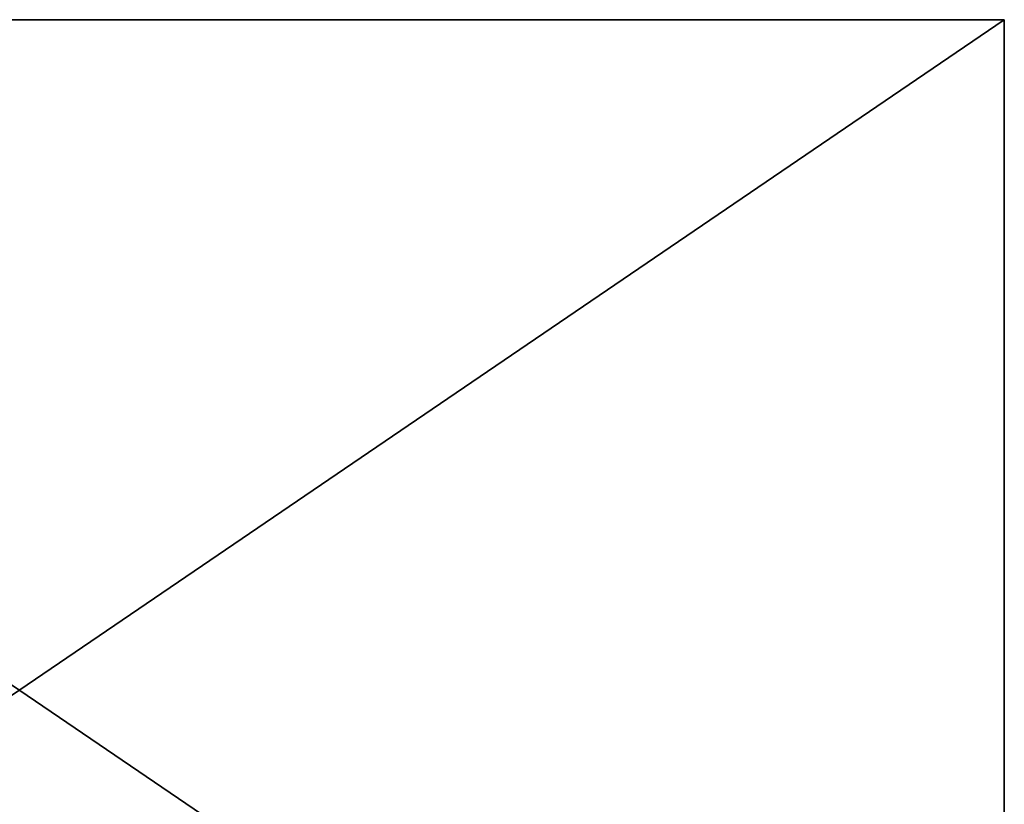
# Model space of a CAD drawing. Extents: x 0 to 35.8, y 0 to 28.5.
# Tile 89 of 89: x 17.9 to 35.8, y 14.3 to 28.5. Entities that reach past the tile are written whole.
import ezdxf

# ---------------------------------------------------------------- set-up
doc = ezdxf.new("R2010")
doc.units = 0
doc.header["$MEASUREMENT"] = 0
doc.layers.get('0').update_dxf_attribs({"color": 13, "linetype": 'CONTINUOUS'})
doc.layers.add('BSH_B36CL80ENS_SYMBOL_2', color=252, linetype='CONTINUOUS')

# ---------------------------------------------------------------- blocks, each defined once
blk = doc.blocks.new('BSH_B36CL81ENG_TRADECAD_DX')
at = {"layer": 'BSH_B36CL80ENS_SYMBOL_2', "color": 0}
for p, q in [((35.8406, 28.5259, 0.835), (0, 28.5259, 0.835)), ((35.8406, 28.5259, 0.835), (0, 28.5259, 0.835)), ((35.8406, 28.5259, 71.5539), (0, 28.5259, 71.5539)), ((35.8406, 28.5259, 71.5539), (0, 28.5259, 71.5539)), ((35.8406, 4.1535, 0.835), (35.8406, 28.5259, 0.835)), ((35.8406, 28.5259, 0.835), (35.8406, 28.5259, 71.5539)), ((35.8406, 28.5259, 71.5539), (35.8406, 4.1535, 71.5539)), ((35.8406, 28.5259, 71.5539), (35.8406, 4.1535, 71.5539)), ((35.8406, 28.5259, 0.835), (35.8406, 28.5259, 71.5539)), ((35.8406, 4.1535, 0.835), (35.8406, 28.5259, 0.835))]:
    blk.add_line(p, q, dxfattribs=at)
at = {"layer": 'BSH_B36CL80ENS_SYMBOL_2', "color": 252}
mesh = blk.add_polyface(dxfattribs=at)
corners = [(35.8406, 4.1535, 0.835), (0, 28.5259, 0.835), (0, 4.1535, 0.835), (35.8406, 28.5259, 0.835)]
mesh.append_faces([[corners[k] for k in face] for face in [(0, 1, 2), (1, 0, 3)]], dxfattribs={"vtx0": -1, "color": 252})
mesh = blk.add_polyface(dxfattribs=at)
corners = [(35.8406, 28.5259, 71.5539), (0, 28.5259, 0.835), (35.8406, 28.5259, 0.835), (0, 28.5259, 71.5539)]
mesh.append_faces([[corners[k] for k in face] for face in [(0, 1, 2), (1, 0, 3)]], dxfattribs={"vtx0": -1, "color": 252})
mesh = blk.add_polyface(dxfattribs=at)
corners = [(35.8406, 28.5259, 71.5539), (0, 4.1535, 71.5539), (0, 28.5259, 71.5539), (35.8406, 4.1535, 71.5539)]
mesh.append_faces([[corners[k] for k in face] for face in [(0, 1, 2), (1, 0, 3)]], dxfattribs={"vtx0": -1, "color": 252})
mesh = blk.add_polyface(dxfattribs=at)
corners = [(35.8406, 28.5259, 71.5539), (35.8406, 4.1535, 0.835), (35.8406, 4.1535, 71.5539), (35.8406, 28.5259, 0.835)]
mesh.append_faces([[corners[k] for k in face] for face in [(0, 1, 2), (1, 0, 3)]], dxfattribs={"vtx0": -1, "color": 252})

msp = doc.modelspace()

# ---------------------------------------------------------------- block references
at = {"color": 0}
msp.add_blockref('BSH_B36CL81ENG_TRADECAD_DX', (0, 0), dxfattribs=at)

doc.saveas('drawing.dxf')
